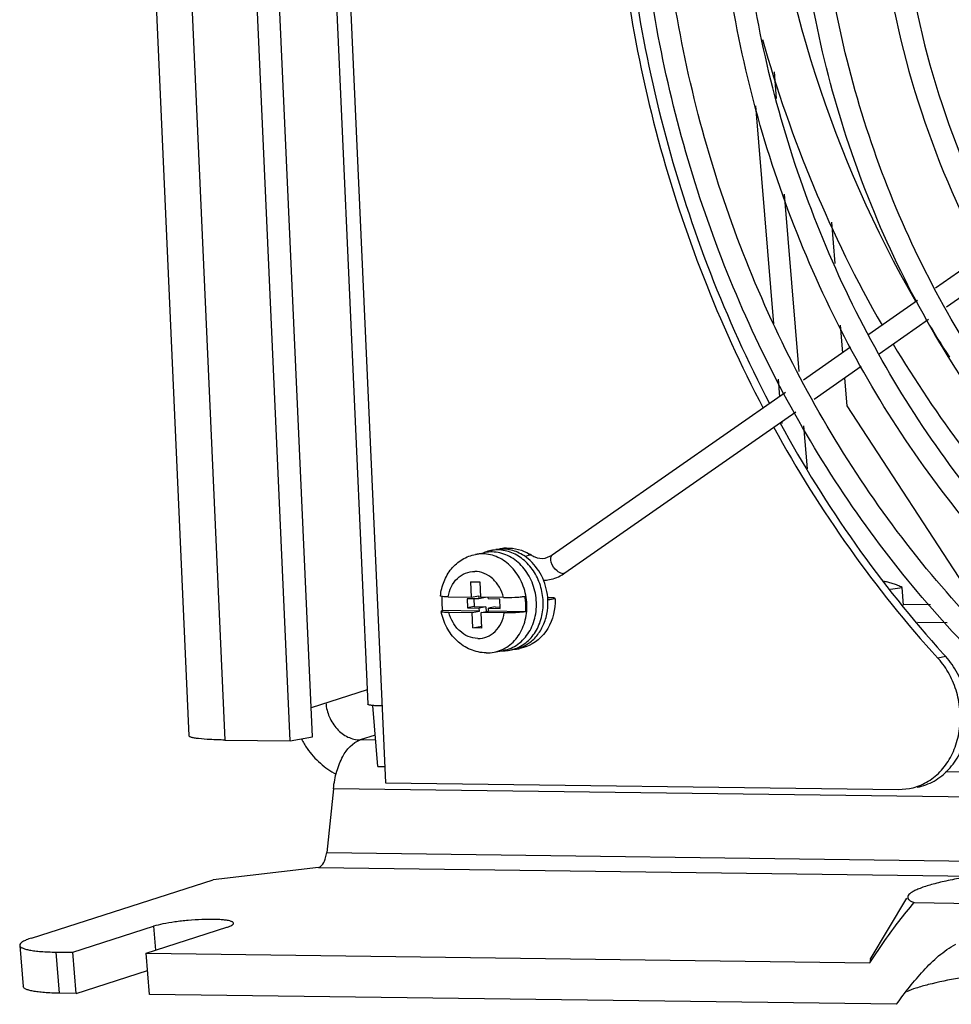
# Model space of a CAD drawing. Header units: inches. Extents: x 0 to 22, y 0 to 17.
# Tile 33 of 55: x 15.703 to 16.134, y 13.223 to 13.678. Entities that reach past the tile are written whole.
import ezdxf

# ---------------------------------------------------------------- set-up
doc = ezdxf.new("R2010")
doc.units = ezdxf.units.IN
doc.header["$LTSCALE"] = 1.21
doc.header["$MEASUREMENT"] = 0
doc.layers.get('0').update_dxf_attribs({"linetype": 'CONTINUOUS'})
doc.layers.add('02___PRT_ALL_AXES', color=7, linetype='CONTINUOUS')
doc.layers.add('AXIS_PART', color=7, linetype='CONTINUOUS')

msp = doc.modelspace()

# ---------------------------------------------------------------- linework, layer by layer
at = {"color": 3, "linetype": 'Continuous'}
for p, q in [((15.7435023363, 14.1919254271), (15.7813550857, 13.3468669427)), ((15.7600475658, 14.191706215), (15.7979801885, 13.3448645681)), ((15.8281454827, 13.3444649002), (15.7902128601, 14.1913065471)), ((16.0519395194, 13.6536623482), (16.0529614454, 13.6413320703)), ((16.0433337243, 13.6379714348), (16.0516898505, 13.537148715)), ((16.0566307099, 13.5970597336), (16.0634207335, 13.5151331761)), ((16.0538003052, 13.5116845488), (16.0544766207, 13.5035243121)), ((16.0554433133, 13.491860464), (16.0555055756, 13.4911092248)), ((16.0654997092, 13.4900488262), (16.0671480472, 13.4701604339)), ((16.1117815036, 13.4077087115), (16.1242850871, 13.4075430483)), ((16.1182752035, 13.3993278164), (16.1318815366, 13.3991475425)), ((15.7979801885, 13.3448645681), (15.8281454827, 13.3444649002)), ((15.729197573, 13.2277600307), (15.721414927, 13.227863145))]:
    msp.add_line(p, q, dxfattribs=at)
at = {"color": 7, "linetype": 'Continuous'}
for p, q in [((15.838434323, 13.3464091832), (15.8005949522, 14.1911689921)), ((15.8269458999, 14.1908198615), (15.8640978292, 13.3614071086)), ((15.8334316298, 14.1907339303), (15.8722063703, 13.3250920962)), ((16.078507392, 13.5841248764), (16.0800816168, 13.5651307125)), ((16.1490889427, 13.5694186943), (16.1265572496, 13.5537261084)), ((16.1538854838, 13.5604222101), (16.1316353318, 13.5449257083)), ((16.1182417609, 13.547934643), (16.0957300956, 13.5322560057)), ((16.1233185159, 13.5391333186), (16.1004664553, 13.5232176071)), ((16.0824412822, 13.5366596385), (16.0835115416, 13.5237461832)), ((16.0873214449, 13.526399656), (16.0655343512, 13.5112256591)), ((16.0921684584, 13.5174383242), (16.0703815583, 13.5022644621)), ((16.0844782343, 13.5120823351), (16.0855322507, 13.4993648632)), ((16.0571907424, 13.505414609), (15.949323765, 13.4302887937)), ((16.0620368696, 13.4964526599), (15.9551096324, 13.4219813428)), ((16.0855322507, 13.4993648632), (16.162615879, 13.3811593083)), ((15.9209855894, 13.4324316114), (15.9231957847, 13.4328492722)), ((15.9139010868, 13.430656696), (15.9183214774, 13.4314920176)), ((15.9373571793, 13.4298524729), (15.9387144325, 13.4305074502)), ((15.9387144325, 13.4305074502), (15.9395890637, 13.4303801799)), ((15.9461371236, 13.428934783), (15.949323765, 13.4302887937)), ((15.9551096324, 13.4219813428), (15.9545684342, 13.4217585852)), ((15.9116196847, 13.4179947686), (15.9119379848, 13.4108887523)), ((15.9116196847, 13.4179947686), (15.9158428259, 13.4179388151)), ((15.9158428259, 13.4179388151), (15.916161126, 13.4108327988)), ((16.1057560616, 13.4146291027), (16.1111439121, 13.4154017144)), ((16.1118231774, 13.4072058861), (16.1111439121, 13.4154017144)), ((15.9012480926, 13.4110303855), (15.9119379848, 13.4108887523)), ((15.9100015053, 13.4101875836), (15.9101924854, 13.4059239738)), ((15.9154312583, 13.4101156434), (15.9100015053, 13.4101875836)), ((15.9119379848, 13.4108887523), (15.9153675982, 13.4115368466)), ((15.9130776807, 13.4101468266), (15.9132410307, 13.4065000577)), ((15.9153675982, 13.4115368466), (15.9154312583, 13.4101156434)), ((15.9184798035, 13.4106917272), (15.9154312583, 13.4101156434)), ((15.9268510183, 13.4106911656), (15.916161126, 13.4108327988)), ((15.9184748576, 13.4108021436), (15.9184798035, 13.4106917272)), ((15.9196218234, 13.4107869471), (15.9196543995, 13.4100596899)), ((15.9250841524, 13.4099877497), (15.9196543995, 13.4100596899)), ((15.9252751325, 13.4057241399), (15.9250841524, 13.4099877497)), ((15.9482548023, 13.4098388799), (15.949849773, 13.4100572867)), ((15.949849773, 13.4100572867), (15.9506314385, 13.4103365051)), ((15.9132410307, 13.4065000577), (15.9101924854, 13.4059239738)), ((15.9101924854, 13.4059239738), (15.9156222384, 13.4058520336)), ((15.9132410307, 13.4065000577), (15.9186707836, 13.4064281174)), ((15.9186707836, 13.4064281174), (15.9156222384, 13.4058520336)), ((15.9156858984, 13.4044308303), (15.9156222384, 13.4058520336)), ((15.9186707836, 13.4064281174), (15.9187723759, 13.4041600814)), ((15.9228939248, 13.4063721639), (15.9198453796, 13.4057960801)), ((15.9199090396, 13.4043748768), (15.9198453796, 13.4057960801)), ((15.9198453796, 13.4057960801), (15.9252751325, 13.4057241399)), ((15.9228939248, 13.4063721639), (15.9252475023, 13.4063409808)), ((15.8986644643, 13.4046563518), (15.8980067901, 13.404337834)), ((15.9156858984, 13.4044308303), (15.8986644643, 13.4046563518)), ((15.9015663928, 13.4039243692), (15.912256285, 13.403782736)), ((15.912256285, 13.403782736), (15.9156858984, 13.4044308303)), ((15.9125745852, 13.3966767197), (15.912256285, 13.403782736)), ((15.9164794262, 13.4037267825), (15.9199090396, 13.4043748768)), ((15.9167977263, 13.3966207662), (15.9164794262, 13.4037267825)), ((15.9271693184, 13.4035851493), (15.9164794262, 13.4037267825)), ((15.9369304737, 13.4041493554), (15.9199090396, 13.4043748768)), ((15.9125745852, 13.3966767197), (15.9167597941, 13.397467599)), ((15.9167977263, 13.3966207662), (15.9125745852, 13.3966767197)), ((15.929686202, 13.3863893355), (15.9318963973, 13.3868069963)), ((15.9371304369, 13.3878727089), (15.9344249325, 13.3871332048)), ((15.9224425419, 13.3854566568), (15.9268629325, 13.3862919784)), ((15.8637967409, 13.3681288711), (15.8378350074, 13.3597888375)), ((15.868709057, 13.3326286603), (15.866370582, 13.3608440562)), ((15.8281454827, 13.3444649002), (15.838434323, 13.3464091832)), ((15.8675067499, 13.3471353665), (15.8605409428, 13.3448976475)), ((15.8677000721, 13.3448027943), (15.8605409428, 13.3448976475)), ((15.868709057, 13.3326286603), (15.8718706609, 13.3325867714)), ((16.7399818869, 13.3220962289), (16.1311111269, 13.3301633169)), ((15.8481878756, 13.3223868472), (15.8450631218, 13.2928802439)), ((17.0854475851, 13.3059940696), (15.8481878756, 13.3223868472)), ((15.8450631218, 13.2928802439), (16.8162545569, 13.2800126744)), ((15.841262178, 13.2859538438), (15.7925933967, 13.2803286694)), ((15.841262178, 13.2859538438), (16.14404616, 13.2819421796)), ((15.7085705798, 13.2533369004), (15.7925933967, 13.2803286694)), ((15.7031436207, 13.249987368), (15.7047186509, 13.230983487)), ((15.7198398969, 13.246867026), (15.721414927, 13.227863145)), ((15.7198398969, 13.246867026), (15.7276225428, 13.2467639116))]:
    msp.add_line(p, q, dxfattribs=at)
for centre, radius, start, end in [((16.5971641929, 13.8219691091), 0.5527963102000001, 185.9170363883, 209.787148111), ((16.6044744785, 13.8242610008), 0.5791618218, 195.589736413, 209.7904232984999), ((16.5798391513, 13.8126481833), 0.5331290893, 210.9342612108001, 213.0546941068), ((15.9240781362, 13.416097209), 0.0166245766, 100.7211595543, 110.4702555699), ((15.9240704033, 13.4160585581), 0.0166611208, 89.2383737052, 100.6703046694), ((15.9262805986, 13.4164762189), 0.0166611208, 89.2383737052, 100.6703046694), ((15.9290348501, 13.4154312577), 0.0181553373, 100.7157978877, 103.2455000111), ((15.929028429, 13.4154646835), 0.0181213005, 92.4154268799, 100.7155008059), ((15.9169294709, 13.4145831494), 0.0163563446, 89.23837275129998, 100.6699024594), ((15.9241384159, 13.4159360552), 0.0167966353, 110.4706458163, 113.3009888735), ((15.9213498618, 13.4154184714), 0.0163563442, 89.23837370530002, 100.6703046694), ((15.9411576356, 13.4246292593), 0.0064595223, 126.0399665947, 129.7748876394), ((15.9281630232, 13.4127089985), 0.0210434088, 57.1136235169, 59.44114846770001), ((15.9446505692, 13.4368379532), 0.018165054, 272.1165767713, 280.6726452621), ((15.9443223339, 13.4374697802), 0.0188747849, 303.0800451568, 304.856219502), ((16.0991071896, 13.3946845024), 0.0237311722, 80.79158341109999, 82.71358708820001), ((15.925298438, 13.4094129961), 0.0270553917, 176.1806505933, 190.1258757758), ((15.9196521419, 13.4083232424), 0.0277102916, 4.9917445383, 5.279797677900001), ((15.9440062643, 13.4508175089), 0.0411982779, 274.6420794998, 275.9191024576), ((15.924171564, 13.4090342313), 0.0264918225, 2.1068556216, 2.8176520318), ((15.9266034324, 13.4026870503), 0.0165867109, 280.71155105, 288.4382467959), ((15.931019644, 13.4048897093), 0.018079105, 272.7678826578, 274.3427218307), ((15.9310129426, 13.4049609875), 0.018150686, 274.346777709, 280.8358865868), ((15.9260061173, 13.4038204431), 0.0178728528, 305.136414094, 305.6874286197), ((15.9283852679, 13.4039926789), 0.0175749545, 298.6160191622, 305.7068078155), ((15.9190112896, 13.4036566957), 0.0185206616, 269.2451505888, 280.6766517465), ((15.9266030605, 13.4029310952), 0.0168298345, 267.987390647, 269.2403151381), ((15.9266020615, 13.4028614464), 0.0167601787, 269.2405733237, 270.9258162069), ((15.9266048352, 13.4027270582), 0.0166257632, 270.9237417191, 280.6811747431)]:
    msp.add_arc(centre, radius, start, end, dxfattribs=at)
at = {"color": 3, "linetype": 'Continuous'}
msp.add_arc((15.8705373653, 13.3651783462), 0.0421499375, 208.1238147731, 214.9694931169, dxfattribs=at)
at = {"color": 7, "linetype": 'Continuous'}
for points, knots in [([(16.1693067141, 13.3608868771), (16.1413776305, 13.3855212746), (16.090411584, 13.4424608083), (16.0334821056, 13.5430432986), (15.9974532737, 13.6549400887), (15.9843080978, 13.7719651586), (15.9947731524, 13.8877342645), (16.0284311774, 13.9959161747), (16.0835815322, 14.0904368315), (16.1339031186, 14.1417136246), (16.1613727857, 14.1629820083)], [0, 0, 0, 0, 0.1236739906, 0.2512823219, 0.3812093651, 0.5114031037, 0.6397626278, 0.764525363, 0.8846285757, 1, 1, 1, 1]), ([(16.2035532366, 13.3460235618), (16.1735633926, 13.3685559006), (16.1181078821, 13.4224236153), (16.0547106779, 13.5209892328), (16.0127560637, 13.6331859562), (15.9947600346, 13.7522538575), (16.0017790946, 13.871114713), (16.0335302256, 13.9826961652), (16.0882305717, 14.0802068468), (16.1391830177, 14.1329252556), (16.1670941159, 14.1546076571)], [0, 0, 0, 0, 0.1222799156, 0.2492052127, 0.3791400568, 0.5098494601, 0.6389510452, 0.7643715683, 0.8847870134, 1, 1, 1, 1]), ([(16.2442208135, 13.3543170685), (16.2125064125, 13.3741619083), (16.153283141, 13.4240950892), (16.0852090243, 13.519903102), (16.0400474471, 13.631601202), (16.0208825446, 13.7513856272), (16.0290146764, 13.8710240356), (16.0641160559, 13.9822767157), (16.1240175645, 14.0772428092), (16.1792459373, 14.1259581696), (16.2091164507, 14.1449271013)], [0, 0, 0, 0, 0.1215907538, 0.2482980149, 0.3784985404, 0.5097208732, 0.6392560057, 0.7647896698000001, 0.8849969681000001, 1, 1, 1, 1]), ([(16.2489446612, 13.3633044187), (16.2180450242, 13.3827246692), (16.1603139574, 13.4315925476), (16.09393061, 13.5252946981), (16.0498428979, 13.6345762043), (16.0311106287, 13.7517661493), (16.0390087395, 13.8687575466), (16.0731762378, 13.9774447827), (16.1314187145, 14.0700974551), (16.1851018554, 14.1176207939), (16.2141146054, 14.1361080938)], [0, 0, 0, 0, 0.1214591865, 0.2482672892, 0.3787045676, 0.5101983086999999, 0.6399397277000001, 0.7655144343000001, 0.8855075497, 1, 1, 1, 1]), ([(16.297448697, 13.3716503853), (16.264587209, 13.3869513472), (16.2020537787, 13.4294447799), (16.1289597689, 13.5181267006), (16.0794853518, 13.6257507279), (16.0575674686, 13.7434098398), (16.064937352, 13.8615576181), (16.1013077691, 13.9705875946), (16.1640980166, 14.0613090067), (16.2218028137, 14.1049206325), (16.252585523, 14.1206612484)], [0, 0, 0, 0, 0.120212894, 0.2463109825, 0.3767900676, 0.5088550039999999, 0.6392686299, 0.7652541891, 0.8853431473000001, 1, 1, 1, 1]), ([(16.3010757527, 13.3811297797), (16.2694116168, 13.3959574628), (16.2090851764, 13.437044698), (16.1383240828, 13.5226430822), (16.090044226, 13.6266302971), (16.0681072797, 13.7404817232), (16.074231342, 13.8550208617), (16.1081579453, 13.9610070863), (16.1674071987, 14.0496394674), (16.2222156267, 14.0928586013), (16.2515429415, 14.1086786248)], [0, 0, 0, 0, 0.1198659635, 0.2458912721, 0.3764954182, 0.5088085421, 0.6395106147, 0.7657054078, 0.8857626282, 1, 1, 1, 1]), ([(16.098683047, 13.7510585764), (16.1010254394, 13.6988329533), (16.119096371, 13.6205053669), (16.1692045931, 13.5298327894), (16.2178415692, 13.4718819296), (16.2755010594, 13.4266905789), (16.3396509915, 13.3964455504), (16.4072675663, 13.3827947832), (16.4527190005, 13.3853714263), (16.4745991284, 13.3895040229)], [0, 0, 0, 0, 0.2671306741, 0.3989056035, 0.5271292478, 0.650978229, 0.770404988, 0.8862202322, 1, 1, 1, 1]), ([(16.1087966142, 13.7515121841), (16.1110796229, 13.7006105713), (16.1286573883, 13.6242910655), (16.1773769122, 13.5359408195), (16.2245946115, 13.4795412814), (16.2804754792, 13.4356151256), (16.3425216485, 13.4062544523), (16.4077978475, 13.3930025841), (16.4516358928, 13.3954695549), (16.4727193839, 13.3994516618)], [0, 0, 0, 0, 0.2682566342, 0.4004779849, 0.5289510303, 0.6527745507, 0.7718581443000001, 0.8870369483, 1, 1, 1, 1]), ([(16.1318409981, 13.7506219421), (16.1339305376, 13.7040338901), (16.1500527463, 13.6341602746), (16.1947585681, 13.5532743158), (16.2381555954, 13.501574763), (16.2896082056, 13.4612554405), (16.3468591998, 13.4342691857), (16.4072105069, 13.4220893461), (16.4477803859, 13.4243902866), (16.4673116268, 13.4280792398)], [0, 0, 0, 0, 0.267064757, 0.3988135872, 0.5270226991, 0.6508732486, 0.7703201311, 0.8861725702, 1, 1, 1, 1]), ([(16.106995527, 13.5277345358), (16.1270329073, 13.4942346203), (16.173383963, 13.4322920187), (16.2323960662, 13.3820536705), (16.2638648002, 13.3613450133)], [0, 0, 0, 0, 0.5088896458, 1, 1, 1, 1]), ([(15.9364324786, 13.3893039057), (15.9382473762, 13.3906074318), (15.9414920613, 13.3940209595), (15.9444805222, 13.4005483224), (15.9454972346, 13.4079404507), (15.944460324, 13.415461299), (15.9414795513, 13.422376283), (15.93682523, 13.4279991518), (15.9309325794, 13.4317421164), (15.9264600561, 13.4326894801), (15.9242918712, 13.432718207)], [0, 0, 0, 0, 0.1178745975, 0.2425396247, 0.3730328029, 0.5062591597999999, 0.6382053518, 0.7652821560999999, 0.8856141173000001, 1, 1, 1, 1]), ([(15.9382127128, 13.4286301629), (15.9365369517, 13.4300125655), (15.9328336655, 13.4322475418), (15.928572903, 13.4331084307), (15.9265020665, 13.4331358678)], [0, 0, 0, 0, 0.5119428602, 1, 1, 1, 1]), ([(15.8976877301, 13.4114610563), (15.8979069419, 13.4137532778), (15.8989725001, 13.4182577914), (15.9024454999, 13.4241869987), (15.907547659, 13.4286380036), (15.9117538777, 13.4302509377), (15.9139010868, 13.430656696)], [0, 0, 0, 0, 0.2572734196, 0.5090133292, 0.7558511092, 1, 1, 1, 1]), ([(15.9224425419, 13.3854566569), (15.9236184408, 13.3856788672), (15.9259447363, 13.3863938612), (15.9302545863, 13.3888433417), (15.9346721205, 13.3937394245), (15.9375603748, 13.4013620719), (15.9378757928, 13.4098044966), (15.9356006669, 13.4180052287), (15.9310221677, 13.4249332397), (15.9256028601, 13.4289494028), (15.9208135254, 13.4306162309), (15.9183579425, 13.4309220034), (15.9171468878, 13.4309380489)], [0, 0, 0, 0, 0.056933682, 0.1146578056, 0.234268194, 0.3617196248, 0.495065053, 0.6296283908, 0.7602064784, 0.8833663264, 0.9423788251, 1, 1, 1, 1]), ([(15.926863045, 13.3862919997), (15.9280389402, 13.3865142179), (15.9303652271, 13.3872292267), (15.9346750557, 13.3896787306), (15.9390925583, 13.3945748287), (15.9419807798, 13.4021974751), (15.9422961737, 13.4106398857), (15.9400210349, 13.4188405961), (15.9354425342, 13.4257685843), (15.9300232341, 13.4297847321), (15.9252339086, 13.4314515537), (15.9227783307, 13.431757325), (15.9215672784, 13.4317733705)], [0, 0, 0, 0, 0.0569336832, 0.1146578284, 0.2342682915, 0.361719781, 0.495065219, 0.6296285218, 0.7602065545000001, 0.8833663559, 0.9423788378, 1, 1, 1, 1]), ([(15.9472448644, 13.4108731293), (15.9469270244, 13.4143125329), (15.9450421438, 13.4209951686), (15.9407694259, 13.4265210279), (15.9382127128, 13.4286301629)], [0, 0, 0, 0, 0.5103170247, 1, 1, 1, 1]), ([(15.9395890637, 13.4303801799), (15.9401087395, 13.4300441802), (15.9421043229, 13.4289706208), (15.9445197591, 13.4286246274), (15.9461373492, 13.4289346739)], [0, 0, 0, 0, 0.273111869, 1, 1, 1, 1]), ([(15.9515716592, 13.4230073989), (15.9503487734, 13.4240854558), (15.9487516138, 13.4261327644), (15.9484443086, 13.4296742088), (15.949324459, 13.4302877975)], [0, 0, 0, 0, 0.6030857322, 1, 1, 1, 1]), ([(15.9012480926, 13.4110303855), (15.9015026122, 13.4126652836), (15.902460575, 13.4158005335), (15.9052437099, 13.4197054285), (15.9090823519, 13.4222612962), (15.9120622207, 13.4228181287), (15.9135148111, 13.422798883)], [0, 0, 0, 0, 0.2687224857, 0.5228968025, 0.7640637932, 1, 1, 1, 1]), ([(15.9268510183, 13.4106911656), (15.9264437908, 13.4123587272), (15.9251815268, 13.4155427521), (15.9220737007, 13.4194746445), (15.9180676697, 13.4221099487), (15.9150000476, 13.4227792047), (15.9135148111, 13.422798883)], [0, 0, 0, 0, 0.2672618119, 0.5249657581, 0.7687347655, 1, 1, 1, 1]), ([(15.9545684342, 13.4217585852), (15.9543527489, 13.4217178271), (15.9532261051, 13.4217486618), (15.9522348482, 13.4224227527), (15.9515716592, 13.4230073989)], [0, 0, 0, 0, 0.1988965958, 1, 1, 1, 1]), ([(16.1111439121, 13.4154017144), (16.1104611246, 13.415722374), (16.1090987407, 13.4163258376), (16.1070339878, 13.4171013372), (16.1049747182, 13.4177109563), (16.103591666, 13.417998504), (16.1029047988, 13.4181098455)], [0, 0, 0, 0, 0.2601249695, 0.5135795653, 0.7600488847, 1, 1, 1, 1]), ([(15.9012480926, 13.4110303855), (15.9007534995, 13.4110369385), (15.8998776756, 13.4110621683), (15.8987698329, 13.4111345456), (15.898082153, 13.4112459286), (15.8977665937, 13.4113420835), (15.8976845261, 13.4114275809), (15.8976877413, 13.4114610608)], [0, 0, 0, 0, 0.407659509, 0.7206482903, 0.9189418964, 0.9722803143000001, 1, 1, 1, 1]), ([(15.9268510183, 13.4106911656), (15.9285690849, 13.4106684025), (15.9311379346, 13.4107427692), (15.934390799, 13.4109792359), (15.9359256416, 13.4111504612), (15.9366121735, 13.4112553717)], [0, 0, 0, 0, 0.5268163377, 0.7870614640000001, 1, 1, 1, 1]), ([(15.9366121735, 13.4112553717), (15.9367170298, 13.4106673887), (15.9370573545, 13.408316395), (15.9370884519, 13.4059200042), (15.9369304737, 13.4041493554)], [0, 0, 0, 0, 0.2514838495, 1, 1, 1, 1]), ([(15.9506454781, 13.4100081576), (15.9508176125, 13.4053292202), (15.9487696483, 13.395881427), (15.941281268, 13.3893609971), (15.9371304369, 13.3878727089)], [0, 0, 0, 0, 0.5149874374, 1, 1, 1, 1]), ([(15.9386426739, 13.3897215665), (15.9401447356, 13.3908004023), (15.942887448, 13.3935037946), (15.9457675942, 13.3986230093), (15.9473354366, 13.404516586), (15.9474384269, 13.4086610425), (15.9472573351, 13.4107343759)], [0, 0, 0, 0, 0.2343971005, 0.4799330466, 0.736212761, 1, 1, 1, 1]), ([(15.9506314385, 13.4103365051), (15.9506266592, 13.4104270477), (15.9501772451, 13.4104882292), (15.9496132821, 13.4105726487), (15.9485078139, 13.4106005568), (15.9477132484, 13.4105999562), (15.9472597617, 13.4105919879)], [0, 0, 0, 0, 0.0798195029, 0.2846318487, 0.6007146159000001, 1, 1, 1, 1]), ([(15.9187672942, 13.3851376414), (15.9163083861, 13.3851702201), (15.9113086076, 13.3862525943), (15.9049139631, 13.3905263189), (15.9002105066, 13.3967775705), (15.8984834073, 13.401767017), (15.8980067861, 13.4043378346)], [0, 0, 0, 0, 0.242234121, 0.4892585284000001, 0.7424482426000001, 1, 1, 1, 1]), ([(15.8980067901, 13.404337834), (15.8980135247, 13.4043013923), (15.8981111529, 13.4042290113), (15.89830505, 13.404168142), (15.8986146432, 13.4041022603), (15.8992265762, 13.4040218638), (15.9002244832, 13.403953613), (15.9010826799, 13.403930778), (15.9015663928, 13.4039243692)], [0, 0, 0, 0, 0.030666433, 0.0876164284, 0.1739904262, 0.2892918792, 0.5996893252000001, 1, 1, 1, 1]), ([(15.9149025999, 13.3918166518), (15.9134173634, 13.3918363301), (15.9103497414, 13.3925055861), (15.9063437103, 13.3951408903), (15.9032358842, 13.3990727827), (15.9019736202, 13.4022568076), (15.9015663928, 13.4039243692)], [0, 0, 0, 0, 0.2312652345, 0.4750342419, 0.7327381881, 1, 1, 1, 1]), ([(15.9149025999, 13.3918166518), (15.9163551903, 13.3917974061), (15.9193350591, 13.3923542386), (15.9231737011, 13.3949101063), (15.925956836, 13.3988150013), (15.9269147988, 13.4019502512), (15.9271693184, 13.4035851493)], [0, 0, 0, 0, 0.2359362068, 0.4771031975, 0.7312775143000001, 1, 1, 1, 1]), ([(15.9369304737, 13.4041493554), (15.9362439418, 13.4040444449), (15.9347090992, 13.4038732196), (15.9314562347, 13.4036367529), (15.9288873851, 13.4035623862), (15.9271693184, 13.4035851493)], [0, 0, 0, 0, 0.212938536, 0.4731836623, 1, 1, 1, 1]), ([(15.9318495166, 13.3869518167), (15.9322414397, 13.3870824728), (15.9337999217, 13.3876669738), (15.9352696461, 13.3884845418), (15.9362923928, 13.3892043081)], [0, 0, 0, 0, 0.2483101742, 1, 1, 1, 1]), ([(15.9318965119, 13.386807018), (15.9331763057, 13.3870488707), (15.9348575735, 13.3875797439), (15.9364174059, 13.3883546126), (15.9368025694, 13.3885645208)], [0, 0, 0, 0, 0.7480616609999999, 1, 1, 1, 1]), ([(15.8446615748, 13.3619818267), (15.8448455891, 13.3597615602), (15.8459553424, 13.3553838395), (15.8495351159, 13.3498193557), (15.8545681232, 13.3459503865), (15.858604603, 13.3449233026), (15.8605409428, 13.3448976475)], [0, 0, 0, 0, 0.2640229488, 0.5242243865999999, 0.77050682, 1, 1, 1, 1]), ([(15.8706148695, 13.3606221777), (15.8697148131, 13.3606341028), (15.868124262, 13.3606786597), (15.8662833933, 13.3608051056), (15.8651619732, 13.3609635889), (15.8646642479, 13.3610683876), (15.864369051, 13.3611709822), (15.8642058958, 13.3612478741), (15.8641010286, 13.3613417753), (15.8640977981, 13.361406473)], [0, 0, 0, 0, 0.4058468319, 0.7173085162, 0.8314475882, 0.9158904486, 0.9469488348, 0.9707931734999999, 1, 1, 1, 1]), ([(15.8481878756, 13.3223868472), (15.8484744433, 13.3250928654), (15.8492080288, 13.3290383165), (15.8508935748, 13.3339569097), (15.8534602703, 13.3394885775), (15.8570117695, 13.3437639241), (15.8605409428, 13.3448976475)], [0, 0, 0, 0, 0.3063392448, 0.4493174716, 0.5826986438, 1, 1, 1, 1]), ([(15.841262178, 13.2859538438), (15.8423480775, 13.2863026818), (15.8437105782, 13.2879429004), (15.8446738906, 13.290465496), (15.8449749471, 13.2920476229), (15.8450631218, 13.2928802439)], [0, 0, 0, 0, 0.4174715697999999, 0.6935358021, 1, 1, 1, 1]), ([(15.7085705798, 13.2533369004), (15.7077659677, 13.2530784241), (15.7063631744, 13.2525788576), (15.7047885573, 13.2518433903), (15.7038893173, 13.2512264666), (15.70336232, 13.2507437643), (15.7031195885, 13.2502647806), (15.7031436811, 13.2499847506)], [0, 0, 0, 0, 0.3824294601, 0.6732925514, 0.7839684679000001, 0.8728125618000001, 1, 1, 1, 1]), ([(15.7031436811, 13.2499847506), (15.7031642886, 13.249745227), (15.7034014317, 13.2493731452), (15.7038734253, 13.249017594), (15.7046295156, 13.2486059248), (15.7059206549, 13.2481710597), (15.7078508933, 13.2477449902), (15.7102582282, 13.2473939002), (15.7143019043, 13.2470120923), (15.7175506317, 13.246897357), (15.7198398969, 13.246867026)], [0, 0, 0, 0, 0.0413276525, 0.0687617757, 0.1021588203, 0.1885214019, 0.3019404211, 0.4417082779, 0.6064270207, 1, 1, 1, 1])]:
    msp.add_open_spline(points, degree=3, knots=knots, dxfattribs=at)
for points in [[(15.9282647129, 13.4335698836), (15.9319101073, 13.4337229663), (15.9357200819, 13.4326845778), (15.9388619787, 13.4308296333)], [(15.9480146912, 13.4189871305), (15.950349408, 13.4194273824), (15.9526336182, 13.4203576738), (15.9546243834, 13.4216544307)]]:
    msp.add_open_spline(points, degree=3, dxfattribs=at)
at = {"color": 3, "linetype": 'Continuous'}
for points, knots in [([(15.7979801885, 13.3448645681), (15.7956841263, 13.3448949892), (15.7916265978, 13.3450086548), (15.7869305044, 13.3453312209), (15.7840697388, 13.3457355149), (15.7828000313, 13.3460028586), (15.7820469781, 13.3462645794), (15.7816307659, 13.3464607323), (15.7813632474, 13.3467002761), (15.7813550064, 13.3468653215)], [0, 0, 0, 0, 0.4058468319, 0.7173085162, 0.8314475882, 0.9158904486, 0.9469488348, 0.9707931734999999, 1, 1, 1, 1]), ([(15.8359972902, 13.3410205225), (15.8377650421, 13.3384957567), (15.8417913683, 13.3339189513), (15.8468166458, 13.33044164), (15.8494514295, 13.3291081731)], [0, 0, 0, 0, 0.5106962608, 1, 1, 1, 1]), ([(16.1085103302, 13.2227344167), (16.1104669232, 13.2254383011), (16.1144601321, 13.230752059), (16.1208492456, 13.2383373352), (16.1277926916, 13.245229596), (16.1331022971, 13.2490366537), (16.1359532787, 13.2504938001)], [0, 0, 0, 0, 0.2545911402, 0.5068903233, 0.7557658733, 1, 1, 1, 1]), ([(16.1739943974, 13.239350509), (16.1676658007, 13.2388605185), (16.1554969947, 13.2376556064), (16.1385390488, 13.2351887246), (16.1260291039, 13.2326575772), (16.1178821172, 13.2303733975), (16.1145311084, 13.2291866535), (16.1130724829, 13.2285653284)], [0, 0, 0, 0, 0.306921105, 0.5910137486, 0.8283985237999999, 0.9233393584, 1, 1, 1, 1]), ([(15.721414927, 13.227863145), (15.7191256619, 13.227893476), (15.7158769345, 13.2280082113), (15.7118332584, 13.2283900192), (15.7094259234, 13.2287411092), (15.7074956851, 13.2291671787), (15.7062045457, 13.2296020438), (15.7054484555, 13.230013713), (15.7049764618, 13.2303692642), (15.7047393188, 13.230741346), (15.7047187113, 13.2309808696)], [0, 0, 0, 0, 0.3935729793, 0.5582917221, 0.6980595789, 0.8114785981, 0.8978411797, 0.9312382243, 0.9586723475, 1, 1, 1, 1])]:
    msp.add_open_spline(points, degree=3, knots=knots, dxfattribs=at)
at = {"layer": '02___PRT_ALL_AXES', "color": 7, "linetype": 'Continuous'}
for p, q in [((16.1312955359, 13.3834296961), (16.1276372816, 13.3827383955)), ((15.8722063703, 13.3250920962), (16.1093992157, 13.3219494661)), ((16.1093992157, 13.3219494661), (16.1144668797, 13.3223940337))]:
    msp.add_line(p, q, dxfattribs=at)
for centre, radius, start, end in [((16.1008423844, 13.3583112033), 0.0362581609, 39.9394397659, 42.35342691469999), ((16.1097499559, 13.3472217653), 0.0252733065, 280.7571971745, 289.0172351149)]:
    msp.add_arc(centre, radius, start, end, dxfattribs=at)
at = {"layer": '02___PRT_ALL_AXES', "color": 3, "linetype": 'Continuous'}
msp.add_arc((16.5178008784, 13.7358580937), 0.5230603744, 222.1661970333, 222.3595971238, dxfattribs=at)
for points, knots in [([(15.9814274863, 13.755478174), (15.9834160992, 13.7110826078), (15.9970840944, 13.6227757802), (16.0293942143, 13.5394328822), (16.0498683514, 13.5003272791)], [0, 0, 0, 0, 0.5016875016, 1, 1, 1, 1]), ([(16.0546827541, 13.4913240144), (16.0652210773, 13.4720247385), (16.0883060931, 13.4349085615), (16.1156004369, 13.4007550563), (16.1301081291, 13.3847363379)], [0, 0, 0, 0, 0.504325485, 1, 1, 1, 1]), ([(16.1181254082, 13.3230838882), (16.1194791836, 13.3233410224), (16.1221592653, 13.3240824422), (16.1272613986, 13.3264425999), (16.1329752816, 13.3310129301), (16.1380748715, 13.3384588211), (16.1411611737, 13.3473307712), (16.1420377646, 13.3569721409), (16.1406574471, 13.3666900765), (16.1371285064, 13.3757805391), (16.1334228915, 13.3810966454), (16.1312955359, 13.3834296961)], [0, 0, 0, 0, 0.0561010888, 0.1125950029, 0.2280384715, 0.348854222, 0.4753856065, 0.6063550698, 0.7393495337, 0.8714566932, 1, 1, 1, 1])]:
    msp.add_open_spline(points, degree=3, knots=knots, dxfattribs=at)
at = {"layer": '02___PRT_ALL_AXES', "color": 7, "linetype": 'Continuous'}
for points, knots in [([(15.977769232, 13.7547868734), (15.9797694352, 13.7101325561), (15.993572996, 13.621317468), (16.0262316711, 13.5375476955), (16.0469252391, 13.4982744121)], [0, 0, 0, 0, 0.5017257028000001, 1, 1, 1, 1]), ([(16.0517614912, 13.4892872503), (16.0623701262, 13.4699804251), (16.0856001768, 13.4328630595), (16.1130509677, 13.3987350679), (16.1276372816, 13.3827383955)], [0, 0, 0, 0, 0.5043618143, 1, 1, 1, 1]), ([(16.1179853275, 13.3233278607), (16.1204152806, 13.3241657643), (16.1251226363, 13.3266463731), (16.1309178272, 13.3323134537), (16.1351937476, 13.3395702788), (16.1377003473, 13.3479366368), (16.1383049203, 13.3568867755), (16.1369774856, 13.3658661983), (16.1338080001, 13.3743167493), (16.1305264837, 13.3793383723), (16.1286423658, 13.381588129)], [0, 0, 0, 0, 0.112508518, 0.2289118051, 0.3505176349, 0.4772511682, 0.6078130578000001, 0.7400779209, 0.8715524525, 1, 1, 1, 1])]:
    msp.add_open_spline(points, degree=3, knots=knots, dxfattribs=at)
at = {"layer": 'AXIS_PART', "color": 7, "linetype": 'Continuous'}
for p, q in [((16.09641803, 13.2435030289), (16.113236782, 13.2718072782)), ((16.1167300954, 13.2697315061), (16.1749772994, 13.2689597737)), ((15.7276225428, 13.2467639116), (15.7650365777, 13.2587829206)), ((15.7615283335, 13.246314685), (15.7989423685, 13.2583336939)), ((15.7650365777, 13.2587829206), (15.7659521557, 13.2477358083)), ((16.0961795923, 13.2418808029), (16.1031619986, 13.2522104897)), ((15.729197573, 13.2277600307), (15.7276225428, 13.2467639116)), ((15.7631033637, 13.227310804), (15.7615283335, 13.246314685)), ((15.7615283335, 13.246314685), (16.0961795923, 13.2418808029)), ((16.096438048, 13.2435206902), (16.0961795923, 13.2418808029))]:
    msp.add_line(p, q, dxfattribs=at)
at = {"layer": 'AXIS_PART', "color": 3, "linetype": 'Continuous'}
for p, q in [((15.729197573, 13.2277600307), (15.7621877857, 13.2383579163)), ((16.1085103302, 13.2227344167), (15.7631033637, 13.227310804))]:
    msp.add_line(p, q, dxfattribs=at)
at = {"layer": 'AXIS_PART', "color": 7, "linetype": 'Continuous'}
for points, knots in [([(16.2230259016, 13.2820216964), (16.2227972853, 13.282293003), (16.2221260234, 13.2828021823), (16.2201681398, 13.283715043), (16.2166063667, 13.2845930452), (16.2111824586, 13.2853572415), (16.2043384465, 13.2858501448), (16.1963077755, 13.2860585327), (16.1840091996, 13.2859261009), (16.1678623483, 13.2850047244), (16.1517838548, 13.2832564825), (16.1396317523, 13.2813612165), (16.1317427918, 13.2798359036), (16.1250779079, 13.2782193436), (16.1204107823, 13.2767608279), (16.1174786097, 13.2755419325), (16.1158729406, 13.2747111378), (16.1146948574, 13.2739005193), (16.114116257, 13.2732878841), (16.1139351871, 13.2729827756)], [0, 0, 0, 0, 0.0095350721, 0.0222117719, 0.0579436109, 0.107428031, 0.1694700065, 0.242185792, 0.3232994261, 0.4999524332, 0.6766180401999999, 0.7577210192, 0.8304458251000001, 0.8924919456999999, 0.9419868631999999, 0.9616367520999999, 0.9777821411, 0.9904647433, 1, 1, 1, 1]), ([(16.1139351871, 13.2729827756), (16.1137768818, 13.272716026), (16.1135675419, 13.272063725), (16.1141143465, 13.2710744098), (16.1152315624, 13.2703231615), (16.1161737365, 13.2699275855), (16.1167300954, 13.2697315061)], [0, 0, 0, 0, 0.1890897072, 0.3793871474, 0.6403972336, 1, 1, 1, 1]), ([(16.1031619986, 13.2522104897), (16.1052915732, 13.2552498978), (16.1096350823, 13.2612301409), (16.1142901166, 13.2669788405), (16.1167300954, 13.2697315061)], [0, 0, 0, 0, 0.5022197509, 1, 1, 1, 1]), ([(15.8019922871, 13.260215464), (15.8019774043, 13.2603962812), (15.8017444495, 13.2606704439), (15.8013312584, 13.2609040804), (15.80063549, 13.2611859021), (15.7994652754, 13.2614617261), (15.7977295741, 13.2617122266), (15.795592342, 13.2618840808), (15.7921033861, 13.2620138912), (15.7872067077, 13.2619366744), (15.7810599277, 13.2615384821), (15.7750029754, 13.2608657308), (15.7696561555, 13.2599855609), (15.7664175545, 13.2592265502), (15.7650365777, 13.2587829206)], [0, 0, 0, 0, 0.0144607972, 0.025046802, 0.0384284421, 0.0738608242, 0.1206830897, 0.1780878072, 0.244679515, 0.3989043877, 0.5681613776, 0.7355030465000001, 0.8843889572, 1, 1, 1, 1]), ([(15.7989423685, 13.2583336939), (15.799393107, 13.2584784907), (15.8001817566, 13.2587545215), (15.8011588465, 13.2592283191), (15.8017965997, 13.2596576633), (15.8020052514, 13.2600579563), (15.8019922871, 13.260215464)], [0, 0, 0, 0, 0.381681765, 0.6727256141, 0.87258566, 1, 1, 1, 1])]:
    msp.add_open_spline(points, degree=3, knots=knots, dxfattribs=at)

doc.saveas('drawing.dxf')
